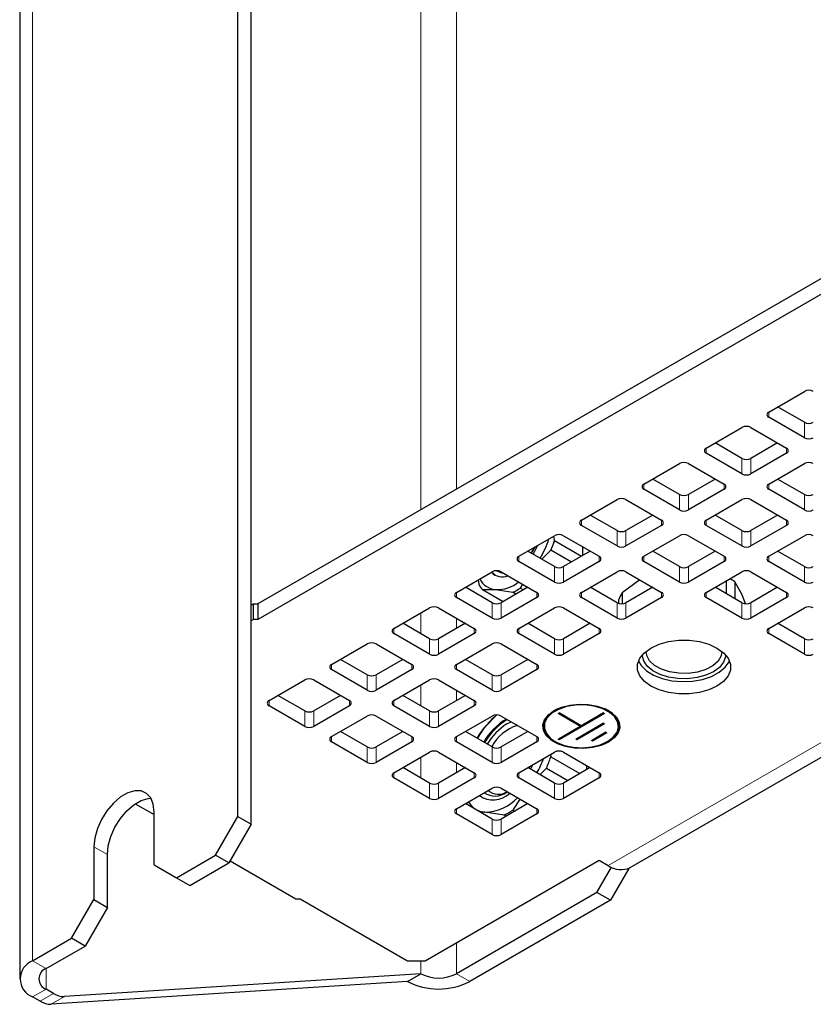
# Model space of a CAD drawing. Header units: millimetres. Extents: x 5 to 418, y 2 to 292.
# Tile 19 of 31: x 320 to 337, y 99 to 120. Entities that reach past the tile are written whole.
import ezdxf

# ---------------------------------------------------------------- set-up
doc = ezdxf.new("R2010")
doc.units = ezdxf.units.MM

msp = doc.modelspace()

# ---------------------------------------------------------------- linework, layer by layer
at = {"color": 7, "linetype": 'Continuous', "lineweight": 18}
for p, q in [((320.5145, 100.4102), (320.5145, 207.5404)), ((328.7169, 134.6513), (328.7169, 109.9359)), ((329.4712, 110.3713), (329.4712, 134.2158)), ((336.0708, 111.8952), (336.0708, 112.004)), ((336.8251, 111.4598), (336.8251, 111.7864)), ((334.7509, 111.1332), (334.7509, 111.2421)), ((336.448, 111.1332), (336.448, 111.2421)), ((335.5052, 110.6978), (335.5052, 111.0244)), ((335.6937, 110.6978), (335.6937, 111.0244)), ((333.431, 110.3712), (333.431, 110.4801)), ((335.128, 110.3712), (335.128, 110.4801)), ((336.0708, 110.3712), (336.0708, 110.4801)), ((334.1852, 109.9358), (334.1852, 110.2624)), ((334.3738, 109.9358), (334.3738, 110.2624)), ((336.8251, 109.9358), (336.8251, 110.2624)), ((332.111, 109.6092), (332.111, 109.7181)), ((333.8081, 109.6092), (333.8081, 109.7181)), ((334.7509, 109.6092), (334.7509, 109.7181)), ((336.448, 109.6092), (336.448, 109.7181)), ((332.8653, 109.1738), (332.8653, 109.5004)), ((333.0539, 109.1738), (333.0539, 109.5004)), ((335.5052, 109.1738), (335.5052, 109.5004)), ((335.6937, 109.1738), (335.6937, 109.5004)), ((330.7911, 108.8473), (330.7911, 108.9561)), ((332.4882, 108.8473), (332.4882, 108.9561)), ((333.431, 108.8473), (333.431, 108.9561)), ((335.128, 108.8473), (335.128, 108.9561)), ((336.0708, 108.8473), (336.0708, 108.9561)), ((331.5454, 108.4118), (331.5454, 108.7385)), ((331.7339, 108.4118), (331.7339, 108.7385)), ((334.1852, 108.4118), (334.1852, 108.7385)), ((334.3738, 108.4118), (334.3738, 108.7385)), ((336.8251, 108.4118), (336.8251, 108.7385)), ((329.4712, 108.0853), (329.4712, 108.1941)), ((331.1682, 108.0853), (331.1682, 108.1941)), ((332.111, 108.0853), (332.111, 108.1941)), ((333.8081, 108.0853), (333.8081, 108.1941)), ((334.7509, 108.0853), (334.7509, 108.1941)), ((336.448, 108.0853), (336.448, 108.1941)), ((330.2254, 107.6499), (330.2254, 107.9765)), ((330.414, 107.6499), (330.414, 107.9765)), ((332.8653, 107.6499), (332.8653, 107.9765)), ((333.0539, 107.6499), (333.0539, 107.9765)), ((335.5052, 107.6499), (335.5052, 107.9765)), ((335.6937, 107.6499), (335.6937, 107.9765)), ((328.7169, 107.7587), (328.7169, 107.3234)), ((329.4712, 107.4322), (329.4712, 107.6499)), ((328.1512, 107.3233), (328.1512, 107.4322)), ((329.8483, 107.3233), (329.8483, 107.4322)), ((330.7911, 107.3233), (330.7911, 107.4322)), ((332.4882, 107.3233), (332.4882, 107.4322)), ((336.0708, 107.3233), (336.0708, 107.4322)), ((328.9055, 106.8879), (328.9055, 107.2145)), ((329.0941, 106.8879), (329.0941, 107.2145)), ((331.5454, 106.8879), (331.5454, 107.2145)), ((331.7339, 106.8879), (331.7339, 107.2145)), ((336.8251, 106.8879), (336.8251, 107.2145)), ((326.8313, 106.5613), (326.8313, 106.6702)), ((328.5284, 106.5613), (328.5284, 106.6702)), ((329.4712, 106.5613), (329.4712, 106.6702)), ((331.1682, 106.5613), (331.1682, 106.6702)), ((327.5856, 106.1259), (327.5856, 106.4525)), ((327.7741, 106.1259), (327.7741, 106.4525)), ((330.2254, 106.1259), (330.2254, 106.4525)), ((330.414, 106.1259), (330.414, 106.4525)), ((328.7169, 106.2348), (328.7169, 105.7994)), ((329.4712, 105.9082), (329.4712, 106.1259)), ((339.3667, 106.2869), (332.6767, 102.4249)), ((325.5114, 105.7993), (325.5114, 105.9082)), ((327.2084, 105.7993), (327.2084, 105.9082)), ((328.1512, 105.7993), (328.1512, 105.9082)), ((329.8483, 105.7993), (329.8483, 105.9082)), ((326.2656, 105.3639), (326.2656, 105.6905)), ((326.4542, 105.3639), (326.4542, 105.6905)), ((328.9055, 105.3639), (328.9055, 105.6905)), ((329.0941, 105.3639), (329.0941, 105.6905)), ((326.8313, 105.0374), (326.8313, 105.1462)), ((328.5284, 105.0374), (328.5284, 105.1462)), ((329.4712, 105.0374), (329.4712, 105.1462)), ((331.1682, 105.0374), (331.1682, 105.1462)), ((327.5856, 104.6019), (327.5856, 104.9286)), ((327.7741, 104.6019), (327.7741, 104.9286)), ((330.2254, 104.6019), (330.2254, 104.9286)), ((330.414, 104.6019), (330.414, 104.9286)), ((328.7169, 104.7108), (328.7169, 104.2754)), ((329.4712, 104.3843), (329.4712, 104.6019)), ((328.1512, 104.2754), (328.1512, 104.3842)), ((329.8483, 104.2754), (329.8483, 104.3842)), ((330.7911, 104.2754), (330.7911, 104.3842)), ((332.4882, 104.2754), (332.4882, 104.3842)), ((328.9055, 103.84), (328.9055, 104.1666)), ((329.0941, 103.84), (329.0941, 104.1666)), ((331.5454, 103.84), (331.5454, 104.1666)), ((331.7339, 103.84), (331.7339, 104.1666)), ((329.4712, 103.5134), (329.4712, 103.6222)), ((331.1682, 103.5134), (331.1682, 103.6222)), ((330.2254, 103.078), (330.2254, 103.4046)), ((330.414, 103.078), (330.414, 103.4046)), ((321.8109, 102.8189), (322.0937, 102.6556)), ((329.4712, 100.1389), (329.4712, 100.792)), ((320.7973, 100.247), (320.5145, 100.4102)), ((328.7169, 100.411), (328.7169, 100.1389)), ((320.7973, 99.8115), (320.7973, 100.247)), ((329.4712, 100.1389), (329.754, 99.9756)), ((320.7973, 99.8115), (320.5145, 99.6483)), ((320.6752, 99.5555), (320.958, 99.7188)), ((321.187, 99.6551), (320.9041, 99.4918))]:
    msp.add_line(p, q, dxfattribs=at)
at = {"color": 7, "linetype": 'Continuous', "lineweight": 25}
for p, q in [((320.2411, 207.1594), (320.2411, 100.0293)), ((324.8514, 103.4583), (324.8514, 127.3185)), ((325.1343, 103.295), (325.1343, 127.1552)), ((345.9703, 119.896), (325.2757, 107.9493)), ((345.9703, 119.5694), (325.2757, 107.6226)), ((336.0708, 112.004), (336.8251, 112.4395)), ((336.8251, 111.7864), (336.2594, 112.1129)), ((336.8251, 111.4598), (336.0708, 111.8952)), ((334.7509, 111.2421), (335.5052, 111.6775)), ((335.6937, 111.6775), (336.448, 111.2421)), ((335.5052, 111.0244), (334.9395, 111.3509)), ((336.2594, 111.3509), (335.6937, 111.0244)), ((335.5052, 110.6978), (334.7509, 111.1332)), ((336.448, 111.1332), (335.6937, 110.6978)), ((333.431, 110.4801), (334.1852, 110.9155)), ((334.3738, 110.9155), (335.128, 110.4801)), ((336.0708, 110.4801), (336.8251, 110.9155)), ((334.1852, 110.2624), (333.6196, 110.589)), ((334.9394, 110.589), (334.3738, 110.2624)), ((336.8251, 110.2624), (336.2594, 110.589)), ((334.1852, 109.9358), (333.431, 110.3712)), ((335.128, 110.3712), (334.3738, 109.9358)), ((336.8251, 109.9358), (336.0708, 110.3712)), ((332.111, 109.7181), (332.8653, 110.1535)), ((333.0539, 110.1535), (333.8081, 109.7181)), ((334.7509, 109.7181), (335.5052, 110.1535)), ((335.6937, 110.1535), (336.448, 109.7181)), ((332.8653, 109.5004), (332.2997, 109.827)), ((333.6195, 109.827), (333.0539, 109.5004)), ((335.5052, 109.5004), (334.9395, 109.827)), ((336.2594, 109.827), (335.6937, 109.5004)), ((332.8653, 109.1738), (332.111, 109.6092)), ((333.8081, 109.6092), (333.0539, 109.1738)), ((335.5052, 109.1738), (334.7509, 109.6092)), ((336.448, 109.6092), (335.6937, 109.1738)), ((330.7911, 108.9561), (331.5454, 109.3915)), ((331.5456, 109.2899), (331.5315, 109.3836)), ((331.5456, 109.2899), (332.1174, 108.9598)), ((331.7339, 109.3915), (332.4882, 108.9561)), ((333.431, 108.9561), (334.1852, 109.3915)), ((334.3738, 109.3915), (335.128, 108.9561)), ((336.0708, 108.9561), (336.8251, 109.3915)), ((331.5454, 108.7385), (330.9797, 109.065)), ((331.2759, 108.894), (331.4668, 109.087)), ((331.9022, 108.8356), (331.4668, 109.087)), ((332.2996, 109.065), (331.7339, 108.7385)), ((332.144, 108.9752), (332.144, 109.1548)), ((334.1852, 108.7385), (333.6196, 109.065)), ((334.9394, 109.065), (334.3738, 108.7385)), ((336.8251, 108.7385), (336.2594, 109.065)), ((331.5454, 108.4118), (330.7911, 108.8473)), ((332.4882, 108.8473), (331.7339, 108.4118)), ((334.1852, 108.4118), (333.431, 108.8473)), ((335.128, 108.8473), (334.3738, 108.4118)), ((336.8251, 108.4118), (336.0708, 108.8473)), ((329.4712, 108.1941), (330.2254, 108.6296)), ((330.414, 108.6296), (331.1682, 108.1941)), ((332.111, 108.1941), (332.8653, 108.6296)), ((333.0539, 108.6296), (333.8081, 108.1941)), ((334.7509, 108.1941), (335.5052, 108.6296)), ((335.6937, 108.6296), (336.448, 108.1941)), ((329.9328, 108.4606), (329.9428, 108.3647)), ((333.3502, 108.4585), (332.9723, 108.1852)), ((335.1696, 108.4358), (335.1696, 108.1702)), ((335.3524, 108.4196), (335.3524, 108.0647)), ((335.503, 108.155), (335.3524, 108.4196)), ((330.2254, 107.9765), (329.6598, 108.303)), ((330.0216, 108.2526), (330.4569, 108.0013)), ((330.0216, 108.2526), (330.2961, 108.2512)), ((330.2961, 108.2512), (330.6654, 108.195)), ((330.9796, 108.303), (330.414, 107.9765)), ((330.729, 108.1583), (330.6654, 108.195)), ((330.8229, 108.286), (330.8733, 108.3644)), ((330.8229, 108.286), (330.8865, 108.2493)), ((332.8653, 107.9765), (332.2997, 108.303)), ((332.9723, 108.1852), (332.9723, 107.9543)), ((333.6195, 108.303), (333.0539, 107.9765)), ((335.5052, 107.9765), (334.9395, 108.303)), ((336.2594, 108.303), (335.6937, 107.9765)), ((330.2254, 107.6499), (329.4712, 108.0853)), ((331.1682, 108.0853), (330.414, 107.6499)), ((332.8653, 107.6499), (332.111, 108.0853)), ((332.9054, 107.9606), (332.9054, 108.041)), ((333.8081, 108.0853), (333.0539, 107.6499)), ((335.5052, 107.6499), (334.7509, 108.0853)), ((335.581, 107.956), (335.503, 108.155)), ((336.448, 108.0853), (335.6937, 107.6499)), ((325.1814, 107.9493), (325.1343, 107.9221)), ((325.1814, 107.6226), (325.1814, 107.9493)), ((325.1814, 107.9493), (325.2757, 107.9493)), ((325.2757, 107.9493), (325.2757, 107.6226)), ((328.1512, 107.4322), (328.9055, 107.8676)), ((329.0941, 107.8676), (329.8483, 107.4322)), ((330.7911, 107.4322), (331.5454, 107.8676)), ((331.7339, 107.8676), (332.4882, 107.4322)), ((336.0708, 107.4322), (336.8251, 107.8676)), ((325.1814, 107.6226), (325.1343, 107.5954)), ((325.2757, 107.6226), (325.1814, 107.6226)), ((328.9055, 107.2145), (328.3399, 107.541)), ((329.6597, 107.541), (329.0941, 107.2145)), ((331.5454, 107.2145), (330.9797, 107.541)), ((332.2996, 107.541), (331.7339, 107.2145)), ((336.8251, 107.2145), (336.2594, 107.541)), ((328.9055, 106.8879), (328.1512, 107.3233)), ((329.8483, 107.3233), (329.0941, 106.8879)), ((331.5454, 106.8879), (330.7911, 107.3233)), ((332.4882, 107.3233), (331.7339, 106.8879)), ((336.8251, 106.8879), (336.0708, 107.3233)), ((326.8313, 106.6702), (327.5856, 107.1056)), ((327.7741, 107.1056), (328.5284, 106.6702)), ((329.4712, 106.6702), (330.2254, 107.1056)), ((330.414, 107.1056), (331.1682, 106.6702)), ((327.5856, 106.4525), (327.0199, 106.7791)), ((328.3398, 106.7791), (327.7741, 106.4525)), ((330.2254, 106.4525), (329.6598, 106.7791)), ((330.9796, 106.7791), (330.414, 106.4525)), ((327.5856, 106.1259), (326.8313, 106.5613)), ((328.5284, 106.5613), (327.7741, 106.1259)), ((330.2254, 106.1259), (329.4712, 106.5613)), ((331.1682, 106.5613), (330.414, 106.1259)), ((325.5114, 105.9082), (326.2656, 106.3436)), ((326.4542, 106.3436), (327.2084, 105.9082)), ((328.1512, 105.9082), (328.9055, 106.3436)), ((329.0941, 106.3436), (329.8483, 105.9082)), ((326.2656, 105.6905), (325.7, 106.0171)), ((327.0198, 106.0171), (326.4542, 105.6905)), ((328.9055, 105.6905), (328.3399, 106.0171)), ((329.6597, 106.0171), (329.0941, 105.6905)), ((333.1434, 102.3786), (339.3667, 105.9713)), ((326.2656, 105.3639), (325.5114, 105.7993)), ((327.2084, 105.7993), (326.4542, 105.3639)), ((328.9055, 105.3639), (328.1512, 105.7993)), ((329.8483, 105.7993), (329.0941, 105.3639)), ((331.6044, 105.7312), (331.5463, 105.7008)), ((326.8313, 105.1462), (327.5856, 105.5816)), ((327.7741, 105.5816), (328.5284, 105.1462)), ((329.4712, 105.1462), (330.2254, 105.5816)), ((330.0699, 105.343), (330.3272, 105.6035)), ((330.414, 105.5816), (331.1682, 105.1462)), ((330.5366, 105.4135), (330.6276, 105.4583)), ((331.6203, 105.6358), (331.6401, 105.6472)), ((332.0912, 105.3639), (331.6203, 105.6358)), ((332.1101, 105.3748), (331.6392, 105.6467)), ((331.6401, 105.6472), (332.111, 105.3753)), ((332.5829, 105.6467), (331.6401, 105.1024)), ((332.6018, 105.6358), (331.6401, 105.0806)), ((332.111, 105.3753), (332.582, 105.6472)), ((332.582, 105.6472), (332.6018, 105.6358)), ((327.5856, 104.9286), (327.0199, 105.2551)), ((328.3398, 105.2551), (327.7741, 104.9286)), ((330.2254, 104.9286), (329.6598, 105.2551)), ((329.9176, 105.1063), (330.0699, 105.343)), ((330.9796, 105.2551), (330.414, 104.9286)), ((331.6203, 105.0921), (332.0912, 105.3639)), ((331.9974, 105.0921), (332.582, 105.4295)), ((332.5829, 105.429), (332.0172, 105.1024)), ((332.6018, 105.4181), (332.0172, 105.0806)), ((332.0912, 105.3639), (332.1101, 105.3748)), ((332.582, 105.4295), (332.6018, 105.4181)), ((331.5462, 105.0488), (331.5556, 105.0434)), ((331.6401, 105.0806), (331.6203, 105.0921)), ((331.6401, 105.1024), (331.6392, 105.1029)), ((331.6401, 105.0806), (331.6401, 105.1024)), ((332.0172, 105.0806), (331.9974, 105.0921)), ((332.0163, 105.1029), (332.0172, 105.1024)), ((332.0172, 105.1024), (332.0172, 105.0806)), ((332.3274, 105.0648), (332.6291, 105.239)), ((332.3472, 105.0534), (332.3274, 105.0648)), ((332.3463, 105.0757), (332.3472, 105.0752)), ((332.6301, 105.2385), (332.3472, 105.0752)), ((332.6489, 105.2276), (332.3472, 105.0534)), ((332.3472, 105.0752), (332.3472, 105.0534)), ((332.6291, 105.239), (332.6489, 105.2276)), ((332.6664, 105.0434), (332.6759, 105.0488)), ((327.5856, 104.6019), (326.8313, 105.0374)), ((328.5284, 105.0374), (327.7741, 104.6019)), ((330.2254, 104.6019), (329.4712, 105.0374)), ((331.1682, 105.0374), (330.414, 104.6019)), ((328.1512, 104.3842), (328.9055, 104.8196)), ((329.0941, 104.8196), (329.8483, 104.3842)), ((330.7911, 104.3842), (331.5454, 104.8196)), ((331.4599, 104.7703), (331.4653, 104.7176)), ((331.4653, 104.7176), (332.0769, 104.3646)), ((331.7339, 104.8196), (332.4882, 104.3842)), ((328.9055, 104.1666), (328.3399, 104.4931)), ((329.6597, 104.4931), (329.0941, 104.1666)), ((331.5454, 104.1666), (330.9797, 104.4931)), ((331.0163, 104.5142), (330.9993, 104.4818)), ((331.374, 104.482), (331.2377, 104.3442)), ((331.374, 104.482), (331.8272, 104.2204)), ((332.2996, 104.4931), (331.7339, 104.1666)), ((332.2242, 104.4496), (332.2242, 104.5366)), ((328.9055, 103.84), (328.1512, 104.2754)), ((329.8483, 104.2754), (329.0941, 103.84)), ((331.5454, 103.84), (330.7911, 104.2754)), ((332.4882, 104.2754), (331.7339, 103.84)), ((329.4712, 103.6222), (330.2254, 104.0577)), ((330.414, 104.0577), (331.1682, 103.6222)), ((330.8111, 103.8284), (330.6611, 103.5952)), ((322.6849, 103.73), (323.0836, 103.4998)), ((330.2254, 103.4046), (329.6598, 103.7311)), ((330.9796, 103.7311), (330.414, 103.4046)), ((330.6611, 103.5952), (330.7026, 103.5712)), ((323.0836, 102.4378), (323.0836, 103.5537)), ((324.38, 102.6418), (324.8514, 103.4583)), ((324.8514, 103.4583), (325.1343, 103.295)), ((330.2254, 103.078), (329.4712, 103.5134)), ((330.0699, 103.5516), (329.9697, 103.5522)), ((330.4783, 103.4897), (330.0699, 103.5516)), ((331.1682, 103.5134), (330.414, 103.078)), ((330.5198, 103.4657), (330.4783, 103.4897)), ((325.1343, 103.295), (324.6629, 102.4785)), ((321.8109, 102.8189), (321.8109, 101.703)), ((322.0937, 101.5397), (322.0937, 102.6556)), ((323.5551, 102.1655), (324.38, 102.6418)), ((324.6629, 102.4785), (324.38, 102.6418)), ((323.0836, 102.4378), (323.5551, 102.1655)), ((323.8379, 102.0022), (324.6629, 102.4785)), ((324.6868, 102.5199), (326.0771, 101.7173)), ((328.8112, 100.411), (332.4882, 102.5337)), ((332.441, 101.8534), (332.7494, 102.3875)), ((332.4882, 102.5337), (332.6767, 102.4249)), ((333.1124, 102.363), (332.7239, 101.6901)), ((323.5551, 102.1655), (323.8379, 102.0022)), ((326.0771, 101.7173), (326.1713, 101.7173)), ((326.1713, 101.7173), (328.4341, 100.411)), ((332.441, 101.8534), (329.4712, 100.1389)), ((332.7239, 101.6901), (332.441, 101.8534)), ((321.3394, 100.8865), (321.8109, 101.703)), ((322.0937, 101.5397), (321.6223, 100.7232)), ((321.8109, 101.703), (322.0937, 101.5397)), ((332.7239, 101.6901), (329.754, 99.9756)), ((320.5145, 100.4102), (321.3394, 100.8865)), ((321.6223, 100.7232), (321.3394, 100.8865)), ((320.7973, 100.247), (321.6223, 100.7232)), ((328.4341, 100.411), (328.8112, 100.411)), ((328.7169, 100.1389), (321.187, 99.6551)), ((328.4341, 99.9756), (328.7169, 100.1389)), ((328.4341, 99.9756), (320.9041, 99.4918)), ((320.6752, 99.5555), (320.5145, 99.6483)), ((320.958, 99.7188), (320.7973, 99.8115))]:
    msp.add_line(p, q, dxfattribs=at)
at = {"color": 7, "linetype": 'Continuous', "lineweight": 25, "flags": 128}
for points in [[(331.1196, 109.1457), (331.1148, 109.1388), (331.0474, 109.0259)], [(331.1298, 109.1516), (331.0824, 109.0613), (331.0575, 109.0201)], [(331.1843, 109.1831), (331.105, 109.0288), (331.0888, 109.0021)], [(330.2897, 108.557), (330.2446, 108.5923), (330.2159, 108.6241)], [(334.9772, 106.213), (334.8044, 106.1335), (334.6054, 106.0781), (334.39, 106.0497), (334.169, 106.0497), (333.9536, 106.0781), (333.7546, 106.1335), (333.5818, 106.213), (333.4441, 106.3127), (333.3482, 106.4276), (333.299, 106.552), (333.299, 106.6795), (333.3482, 106.8039), (333.4441, 106.9188), (333.5818, 107.0185), (333.7546, 107.098), (333.9536, 107.1534), (334.169, 107.1818), (334.39, 107.1818), (334.6054, 107.1534), (334.8044, 107.098), (334.9772, 107.0185), (335.1149, 106.9188), (335.2108, 106.8039), (335.26, 106.6795), (335.26, 106.552), (335.2108, 106.4276), (335.1149, 106.3127), (334.9772, 106.213)], [(335.0795, 106.9424), (335.0637, 106.8511), (334.9998, 106.7414), (334.8905, 106.6443), (334.7429, 106.5659), (334.5662, 106.5112), (334.3715, 106.4836), (334.1709, 106.4848), (333.9772, 106.5148), (333.8025, 106.5716), (333.6578, 106.6517), (333.5521, 106.7501), (333.4921, 106.8606), (333.4795, 106.9424)], [(333.3191, 106.7464), (333.3752, 106.6493), (333.4856, 106.5388), (333.6359, 106.4453), (333.8185, 106.3735), (334.0241, 106.3269), (334.2426, 106.3078), (334.4629, 106.3174), (334.6741, 106.355), (334.8654, 106.4187), (335.0274, 106.5055), (335.1518, 106.6109), (335.2326, 106.7296), (335.2399, 106.7464)], [(335.1595, 106.8734), (335.1562, 106.8328), (335.1148, 106.7172), (335.0285, 106.6103), (334.9018, 106.5178), (334.7415, 106.4447), (334.5563, 106.3948), (334.3562, 106.371), (334.152, 106.3744), (333.9546, 106.4049), (333.7748, 106.4609), (333.6221, 106.5393), (333.5049, 106.6359), (333.4295, 106.7456), (333.3999, 106.8623), (333.3995, 106.8734)], [(332.6862, 105.0319), (332.5318, 104.9621), (332.353, 104.9157), (332.1602, 104.8952), (331.9644, 104.9021), (331.7772, 104.9358), (331.6094, 104.9943), (331.4708, 105.0744), (331.3694, 105.1712), (331.311, 105.2793), (331.2992, 105.3923), (331.3345, 105.5036), (331.415, 105.6068), (331.5359, 105.6959), (331.6903, 105.7657), (331.8691, 105.8122), (332.0619, 105.8326), (332.2577, 105.8258), (332.4448, 105.7921), (332.6126, 105.7335), (332.7513, 105.6535), (332.8527, 105.5566), (332.9111, 105.4486), (332.9229, 105.3356), (332.8875, 105.2242), (332.8071, 105.121), (332.6862, 105.0319)], [(331.5454, 105.7014), (331.4224, 105.6099), (331.3428, 105.5037), (331.3114, 105.3893), (331.3303, 105.2741), (331.3982, 105.1651), (331.511, 105.0694), (331.6128, 105.0135)], [(331.5463, 105.7008), (331.4236, 105.6095), (331.3441, 105.5034), (331.3128, 105.3893), (331.3316, 105.2742), (331.3994, 105.1655), (331.512, 105.0699), (331.5462, 105.0488)], [(332.6664, 105.0433), (332.787, 105.1331), (332.8652, 105.2374), (332.896, 105.3497), (332.8775, 105.4628), (332.8108, 105.5697), (332.7001, 105.6637), (332.5525, 105.7389), (332.3771, 105.7905), (332.1849, 105.8153), (331.9882, 105.8117), (331.7991, 105.78), (331.6297, 105.7221), (331.4905, 105.6418), (331.3903, 105.544), (331.3354, 105.4348), (331.3292, 105.3213), (331.3721, 105.2103), (331.4615, 105.1091), (331.5917, 105.0238), (331.7545, 104.96), (331.9397, 104.9215), (332.1357, 104.9108), (332.3301, 104.9286), (332.5108, 104.9737), (332.6664, 105.0433)], [(332.6093, 105.0135), (332.7432, 105.0917), (332.8452, 105.1914), (332.9012, 105.3026), (332.9075, 105.4183), (332.8637, 105.5312), (332.7727, 105.6344), (332.6768, 105.7013)], [(332.6759, 105.0488), (332.7421, 105.0922), (332.844, 105.1917), (332.8999, 105.3027), (332.9062, 105.4182), (332.8625, 105.531), (332.7716, 105.634), (332.6392, 105.7207), (332.6177, 105.7312)], [(329.9081, 105.1117), (329.9724, 105.2116), (330.0699, 105.343)], [(331.0784, 104.5501), (331.0632, 104.5184), (331.0339, 104.4618)], [(323.0836, 103.5537), (323.0652, 103.7189), (323.0108, 103.8531), (322.9236, 103.9486), (322.8088, 103.9998), (322.6729, 104.0037), (322.524, 103.9601), (322.3705, 103.8716), (322.2216, 103.7432), (322.0857, 103.5824), (321.9709, 103.3986), (321.8837, 103.2025), (321.8293, 103.0055), (321.8109, 102.8189)], [(322.0937, 102.6556), (322.1122, 102.8422), (322.1666, 103.0392), (322.2537, 103.2354), (322.3686, 103.4191), (322.5044, 103.5799), (322.6534, 103.7083), (322.8068, 103.7968), (322.9558, 103.8404), (323.0158, 103.8446)], [(330.0433, 103.8404), (329.9911, 103.8777), (329.9624, 103.9058)]]:
    msp.add_lwpolyline(points, dxfattribs=at)
at = {"color": 7, "linetype": 'Continuous', "lineweight": 25}
for centre, radius, start, end in [((336.9194, 112.2575), 0.2049, 62.60967, 117.39033), ((336.0915, 111.9496), 0.0582, 110.78342, 249.21658), ((335.5994, 111.4955), 0.2049, 62.60967, 117.39033), ((336.9194, 111.9683), 0.2049, 242.60967, 297.39033), ((336.9194, 111.6417), 0.2049, 242.60967, 297.39033), ((334.7716, 111.1876), 0.0582, 110.78342, 249.21658), ((336.4273, 111.1876), 0.0582, 290.78342, 69.21658), ((334.2795, 110.7335), 0.2049, 62.60967, 117.39033), ((335.5994, 111.2064), 0.2049, 242.60967, 297.39033), ((336.9194, 110.7335), 0.2049, 62.60967, 117.39033), ((335.5994, 110.8797), 0.2049, 242.60967, 297.39033), ((333.4516, 110.4257), 0.0582, 110.78342, 249.21658), ((335.1074, 110.4257), 0.0582, 290.78342, 69.21658), ((336.0915, 110.4257), 0.0582, 110.78342, 249.21658), ((334.2795, 110.4444), 0.2049, 242.60967, 297.39033), ((336.9194, 110.4444), 0.2049, 242.60967, 297.39033), ((332.9596, 109.9716), 0.2049, 62.60967, 117.39033), ((335.5994, 109.9716), 0.2049, 62.60967, 117.39033), ((334.2795, 110.1178), 0.2049, 242.60967, 297.39033), ((336.9194, 110.1178), 0.2049, 242.60967, 297.39033), ((332.1317, 109.6637), 0.0582, 110.78342, 249.21658), ((333.7874, 109.6637), 0.0582, 290.78342, 69.21658), ((334.7716, 109.6637), 0.0582, 110.78342, 249.21658), ((336.4273, 109.6637), 0.0582, 290.78342, 69.21658), ((331.6396, 109.2096), 0.2049, 62.60967, 117.39033), ((332.9596, 109.6824), 0.2049, 242.60967, 297.39033), ((334.2795, 109.2096), 0.2049, 62.60967, 117.39033), ((335.5994, 109.6824), 0.2049, 242.60967, 297.39033), ((336.9194, 109.2096), 0.2049, 62.60967, 117.39033), ((329.6162, 109.9096), 1.9031, 328.50424, 342.04755), ((329.6281, 109.9171), 2.0175, 335.70125, 341.88739), ((332.9596, 109.3558), 0.2049, 242.60967, 297.39033), ((335.5994, 109.3558), 0.2049, 242.60967, 297.39033), ((330.8118, 108.9017), 0.0582, 110.78342, 249.21658), ((332.4675, 108.9017), 0.0582, 290.78342, 69.21658), ((333.4516, 108.9017), 0.0582, 110.78342, 249.21658), ((335.1074, 108.9017), 0.0582, 290.78342, 69.21658), ((336.0915, 108.9017), 0.0582, 110.78342, 249.21658), ((330.4418, 108.8405), 0.3202, 223.44439, 292.1326), ((330.3197, 108.4476), 0.2049, 62.60967, 117.39033), ((330.4776, 108.8624), 0.2585, 234.50011, 265.43261), ((331.6396, 108.9204), 0.2049, 242.60967, 297.39033), ((332.9596, 108.4476), 0.2049, 62.60967, 117.39033), ((334.2795, 108.9204), 0.2049, 242.60967, 297.39033), ((335.5994, 108.4476), 0.2049, 62.60967, 117.39033), ((336.9194, 108.9204), 0.2049, 242.60967, 297.39033), ((330.3321, 108.6538), 0.4042, 205.40612, 264.89223), ((330.3139, 109.0095), 0.7585, 268.65765, 308.42254), ((331.6396, 108.5938), 0.2049, 242.60967, 297.39033), ((334.2795, 108.5938), 0.2049, 242.60967, 297.39033), ((334.6442, 107.3984), 1.2427, 55.25884, 60.76993), ((336.9194, 108.5938), 0.2049, 242.60967, 297.39033), ((329.4918, 108.1397), 0.0582, 110.78342, 249.21658), ((330.391, 108.596), 0.5044, 207.29737, 222.90397), ((330.1577, 109.2564), 1.1766, 295.56461, 304.43001), ((331.1476, 108.1397), 0.0582, 290.78342, 69.21658), ((332.1317, 108.1397), 0.0582, 110.78342, 249.21658), ((333.4441, 107.8786), 0.5627, 146.98348, 163.2196), ((333.7874, 108.1397), 0.0582, 290.78342, 69.21658), ((334.7716, 108.1397), 0.0582, 110.78342, 249.21658), ((336.4273, 108.1397), 0.0582, 290.78342, 69.21658), ((330.3197, 108.1584), 0.2049, 242.60967, 297.39033), ((332.9596, 108.1584), 0.2049, 242.60967, 297.39033), ((335.5994, 108.1584), 0.2049, 242.60967, 297.39033), ((328.9998, 107.6856), 0.2049, 62.60967, 117.39033), ((331.6396, 107.6856), 0.2049, 62.60967, 117.39033), ((336.9194, 107.6856), 0.2049, 62.60967, 117.39033), ((330.3197, 107.8318), 0.2049, 242.60967, 297.39033), ((332.9596, 107.8318), 0.2049, 242.60967, 297.39033), ((335.5994, 107.8318), 0.2049, 242.60967, 297.39033), ((328.1719, 107.3777), 0.0582, 110.78342, 249.21658), ((329.8276, 107.3777), 0.0582, 290.78342, 69.21658), ((330.8118, 107.3777), 0.0582, 110.78342, 249.21658), ((332.4675, 107.3777), 0.0582, 290.78342, 69.21658), ((336.0915, 107.3777), 0.0582, 110.78342, 249.21658), ((327.6798, 106.9236), 0.2049, 62.60967, 117.39033), ((328.9998, 107.3965), 0.2049, 242.60967, 297.39033), ((330.3197, 106.9236), 0.2049, 62.60967, 117.39033), ((331.6396, 107.3965), 0.2049, 242.60967, 297.39033), ((336.9194, 107.3965), 0.2049, 242.60967, 297.39033), ((328.9998, 107.0698), 0.2049, 242.60967, 297.39033), ((331.6396, 107.0698), 0.2049, 242.60967, 297.39033), ((336.9194, 107.0698), 0.2049, 242.60967, 297.39033), ((326.852, 106.6157), 0.0582, 110.78342, 249.21658), ((328.5077, 106.6157), 0.0582, 290.78342, 69.21658), ((329.4918, 106.6157), 0.0582, 110.78342, 249.21658), ((331.1476, 106.6157), 0.0582, 290.78342, 69.21658), ((326.3599, 106.1616), 0.2049, 62.60967, 117.39033), ((327.6798, 106.6345), 0.2049, 242.60967, 297.39033), ((328.9998, 106.1616), 0.2049, 62.60967, 117.39033), ((330.3197, 106.6345), 0.2049, 242.60967, 297.39033), ((327.6798, 106.3079), 0.2049, 242.60967, 297.39033), ((330.3197, 106.3079), 0.2049, 242.60967, 297.39033), ((325.532, 105.8538), 0.0582, 110.78342, 249.21658), ((327.1878, 105.8538), 0.0582, 290.78342, 69.21658), ((328.1719, 105.8538), 0.0582, 110.78342, 249.21658), ((329.8276, 105.8538), 0.0582, 290.78342, 69.21658), ((326.3599, 105.8725), 0.2049, 242.60967, 297.39033), ((328.9998, 105.8725), 0.2049, 242.60967, 297.39033), ((327.6798, 105.3997), 0.2049, 62.60967, 117.39033), ((331.2244, 104.351), 1.3585, 120.90463, 149.9703), ((331.2432, 104.3401), 1.3585, 120.90463, 149.9703), ((331.4915, 104.2119), 1.8168, 129.97449, 141.49309), ((330.3197, 105.3997), 0.2049, 62.60967, 117.39033), ((326.3599, 105.5459), 0.2049, 242.60967, 297.39033), ((328.9998, 105.5459), 0.2049, 242.60967, 297.39033), ((331.2158, 104.3315), 1.2775, 122.11912, 149.01968), ((331.0378, 104.4949), 0.9304, 107.44496, 151.88812), ((326.852, 105.0918), 0.0582, 110.78342, 249.21658), ((328.5077, 105.0918), 0.0582, 290.78342, 69.21658), ((329.4918, 105.0918), 0.0582, 110.78342, 249.21658), ((331.1476, 105.0918), 0.0582, 290.78342, 69.21658), ((327.6798, 105.1105), 0.2049, 242.60967, 297.39033), ((328.9998, 104.6377), 0.2049, 62.60967, 117.39033), ((330.3197, 105.1105), 0.2049, 242.60967, 297.39033), ((331.6396, 104.6377), 0.2049, 62.60967, 117.39033), ((329.3197, 105.4023), 2.117, 331.15342, 340.18099), ((329.3245, 105.4127), 2.2508, 335.57661, 342.01203), ((327.6798, 104.7839), 0.2049, 242.60967, 297.39033), ((330.3197, 104.7839), 0.2049, 242.60967, 297.39033), ((328.1719, 104.3298), 0.0582, 110.78342, 249.21658), ((329.8276, 104.3298), 0.0582, 290.78342, 69.21658), ((330.8118, 104.3298), 0.0582, 110.78342, 249.21658), ((332.4675, 104.3298), 0.0582, 290.78342, 69.21658), ((328.9998, 104.3485), 0.2049, 242.60967, 297.39033), ((330.3599, 104.2718), 0.3423, 230.20442, 302.42795), ((330.3197, 103.8757), 0.2049, 62.60967, 117.39033), ((331.6396, 104.3485), 0.2049, 242.60967, 297.39033), ((328.9998, 104.0219), 0.2049, 242.60967, 297.39033), ((330.2484, 104.3059), 0.4975, 234.14144, 314.59379), ((330.2855, 104.3038), 0.4126, 236.34993, 307.49381), ((330.0604, 104.5225), 0.971, 270.56063, 316.55623), ((331.6396, 104.0219), 0.2049, 242.60967, 297.39033), ((329.4918, 103.5678), 0.0582, 110.78342, 249.21658), ((330.1077, 103.9963), 0.4464, 210.73084, 265.13074), ((329.9155, 104.6756), 1.3127, 295.38599, 304.60863), ((331.1476, 103.5678), 0.0582, 290.78342, 69.21658), ((330.3197, 103.5866), 0.2049, 242.60967, 297.39033), ((330.3197, 103.2599), 0.2049, 242.60967, 297.39033), ((332.9501, 102.8065), 0.4694, 234.38242, 294.30712), ((320.6591, 100.0293), 0.4075, 110.78342, 249.21658), ((320.88, 100.0293), 0.2329, 110.78342, 249.21658), ((329.0941, 100.8668), 0.8197, 242.60967, 297.39033), ((329.0941, 101.2494), 1.4346, 242.60967, 297.39033), ((321.1789, 100.0697), 0.4147, 237.81206, 271.10985), ((320.8961, 99.9065), 0.4147, 237.81206, 271.10985)]:
    msp.add_arc(centre, radius, start, end, dxfattribs=at)
msp.add_open_spline([(335.4977, 132.1843), (335.4993, 132.0816), (335.504, 131.768), (335.5355, 131.2968), (335.5798, 130.7996), (335.6261, 130.406), (335.6665, 130.1113), (335.7018, 129.8799), (335.7347, 129.6793), (335.7715, 129.4697), (335.8139, 129.2455), (335.8622, 129.0069), (335.9169, 128.7545), (336.0263, 128.2831), (336.207, 127.6036), (336.4968, 126.6774), (336.847, 125.7003), (337.2545, 124.6719), (337.7185, 123.5646), (338.2228, 122.3777), (338.6356, 121.3537), (338.9259, 120.5695), (339.104, 120.053), (339.2207, 119.6996), (339.274, 119.5192), (339.2768, 119.5099)], degree=3, knots=[0, 0, 0, 0, 0.0190837, 0.0582867, 0.0907228, 0.1164592, 0.1370233, 0.1505764, 0.1640341, 0.1786889, 0.194545, 0.2116077, 0.2298834, 0.2493789, 0.3153086, 0.3836689, 0.4680531, 0.5556518, 0.6455932, 0.7566568, 0.8684815, 0.9125126, 0.9565604, 0.9977612, 1, 1, 1, 1], dxfattribs=at)

doc.saveas('drawing.dxf')
